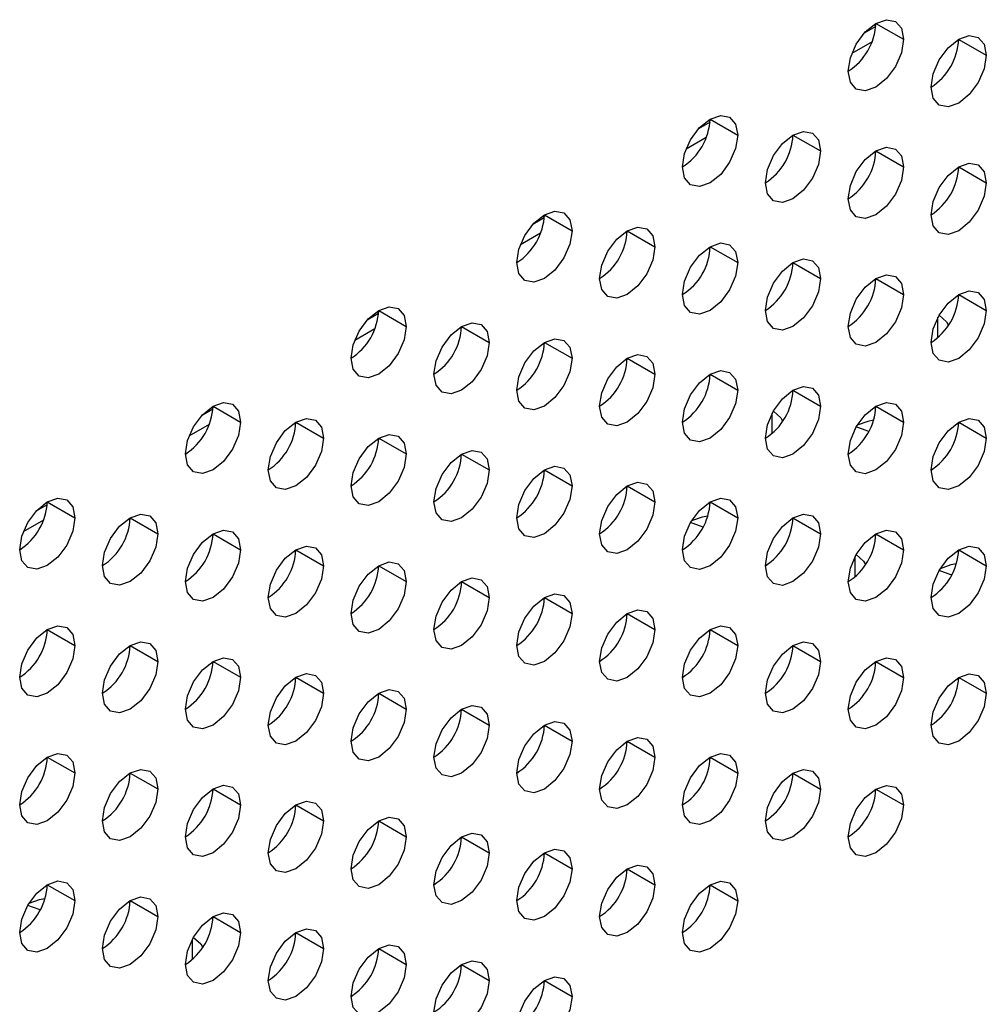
# Model space of a CAD drawing. Header units: millimetres. Extents: x 0 to 1118, y 0 to 864.
# Tile 149 of 256: x 954.06 to 957.16, y 647.81 to 650.96. Entities that reach past the tile are written whole.
import ezdxf

# ---------------------------------------------------------------- set-up
doc = ezdxf.new("R2010")
doc.units = ezdxf.units.MM

msp = doc.modelspace()

# ---------------------------------------------------------------- linework, layer by layer
at = {"color": 7, "linetype": 'Continuous', "lineweight": 25}
for p, q in [((956.8016, 650.9447), (956.89, 650.8937)), ((956.8012, 650.935), (956.7644, 650.9137)), ((957.0668, 650.8936), (957.1552, 650.8426)), ((956.2709, 650.6288), (956.2341, 650.6076)), ((956.2713, 650.6386), (956.3597, 650.5875)), ((956.5365, 650.5875), (956.6249, 650.5365)), ((956.8016, 650.5364), (956.89, 650.4854)), ((957.0668, 650.4854), (957.1552, 650.4344)), ((955.7406, 650.3227), (955.7037, 650.3014)), ((955.741, 650.3324), (955.8294, 650.2814)), ((956.0061, 650.2813), (956.0945, 650.2303)), ((956.2713, 650.2303), (956.3597, 650.1793)), ((956.5365, 650.1792), (956.6249, 650.1282)), ((956.8016, 650.1282), (956.89, 650.0771)), ((957.0668, 650.0771), (957.1552, 650.0261)), ((955.2103, 650.0165), (955.1734, 649.9953)), ((955.2106, 650.0262), (955.299, 649.9752)), ((955.4758, 649.9752), (955.5642, 649.9242)), ((955.741, 649.9241), (955.8294, 649.8731)), ((956.0061, 649.8731), (956.0945, 649.822)), ((956.2713, 649.822), (956.3597, 649.771)), ((956.5365, 649.771), (956.6249, 649.7199)), ((954.6803, 649.7201), (954.7687, 649.6691)), ((956.8016, 649.7199), (956.89, 649.6689)), ((954.6799, 649.7104), (954.6431, 649.6891)), ((954.9455, 649.669), (955.0339, 649.618)), ((957.0668, 649.6688), (957.1552, 649.6178)), ((955.2106, 649.618), (955.299, 649.567)), ((955.4758, 649.5669), (955.5642, 649.5159)), ((955.741, 649.5159), (955.8294, 649.4648)), ((956.0061, 649.4648), (956.0945, 649.4138)), ((954.1496, 649.4042), (954.1127, 649.383)), ((954.15, 649.4139), (954.2384, 649.3629)), ((956.2713, 649.4137), (956.3597, 649.3627)), ((954.4151, 649.3629), (954.5035, 649.3119)), ((956.5365, 649.3627), (956.6249, 649.3117)), ((954.6803, 649.3118), (954.7687, 649.2608)), ((956.8016, 649.3116), (956.89, 649.2606)), ((954.9455, 649.2608), (955.0339, 649.2097)), ((957.0668, 649.2606), (957.1552, 649.2095)), ((955.2106, 649.2097), (955.299, 649.1587)), ((955.4758, 649.1586), (955.5642, 649.1076)), ((955.741, 649.1076), (955.8294, 649.0566)), ((956.0061, 649.0565), (956.0945, 649.0055)), ((954.15, 649.0057), (954.2384, 648.9546)), ((956.2713, 649.0055), (956.3597, 648.9544)), ((954.4151, 648.9546), (954.5035, 648.9036)), ((956.5365, 648.9544), (956.6249, 648.9034)), ((954.6803, 648.9036), (954.7687, 648.8525)), ((956.8016, 648.9034), (956.89, 648.8523)), ((954.9455, 648.8525), (955.0339, 648.8015)), ((957.0668, 648.8523), (957.1552, 648.8013)), ((955.2106, 648.8014), (955.299, 648.7504)), ((955.4758, 648.7504), (955.5642, 648.6994)), ((955.741, 648.6993), (955.8294, 648.6483)), ((956.0061, 648.6483), (956.0945, 648.5972)), ((954.15, 648.5974), (954.2384, 648.5464)), ((956.2713, 648.5972), (956.3597, 648.5462)), ((954.4151, 648.5463), (954.5035, 648.4953)), ((956.5365, 648.5461), (956.6249, 648.4951)), ((954.6803, 648.4953), (954.7687, 648.4443)), ((956.8016, 648.4951), (956.89, 648.4441)), ((954.9455, 648.4442), (955.0339, 648.3932)), ((955.2106, 648.3932), (955.299, 648.3421)), ((955.4758, 648.3421), (955.5642, 648.2911)), ((955.741, 648.291), (955.8294, 648.24)), ((956.0061, 648.24), (956.0945, 648.189)), ((954.15, 648.1891), (954.2384, 648.1381)), ((956.2713, 648.1889), (956.3597, 648.1379)), ((954.4151, 648.1381), (954.5035, 648.087)), ((954.6803, 648.087), (954.7687, 648.036)), ((954.9455, 648.036), (955.0339, 647.9849)), ((955.2106, 647.9849), (955.299, 647.9339)), ((955.4758, 647.9338), (955.5642, 647.8828)), ((955.741, 647.8828), (955.8294, 647.8318))]:
    msp.add_line(p, q, dxfattribs=at)
at = {"color": 8, "linetype": 'Continuous', "lineweight": 25}
for p, q in [((956.7894, 650.8859), (956.7247, 650.8486)), ((956.2591, 650.5798), (956.1944, 650.5424)), ((955.7288, 650.2736), (955.6641, 650.2362)), ((957.0005, 649.94), (957.0005, 650.0043)), ((955.1984, 649.9674), (955.1337, 649.9301)), ((956.4702, 649.6339), (956.4702, 649.6981)), ((954.6681, 649.6613), (954.6034, 649.6239)), ((954.1378, 649.3551), (954.0731, 649.3178)), ((956.7353, 649.1745), (956.7353, 649.2388)), ((954.614, 648.0142), (954.614, 647.9499))]:
    msp.add_line(p, q, dxfattribs=at)
at = {"color": 7, "linetype": 'Continuous', "lineweight": 25, "flags": 128}
for points in [[(956.7132, 650.7916), (956.72, 650.8346), (956.7391, 650.8787), (956.7678, 650.9174), (956.8016, 650.9447), (956.8355, 650.9565), (956.8641, 650.9509), (956.8833, 650.9289), (956.89, 650.8937)], [(956.89, 650.8937), (956.8833, 650.8507), (956.8641, 650.8066), (956.8355, 650.7679), (956.8016, 650.7406), (956.7678, 650.7288), (956.7391, 650.7344), (956.72, 650.7565), (956.7132, 650.7916)], [(956.9784, 650.7406), (956.9851, 650.7835), (957.0043, 650.8277), (957.033, 650.8664), (957.0668, 650.8937), (957.1006, 650.9054), (957.1293, 650.8999), (957.1485, 650.8778), (957.1552, 650.8426)], [(957.1552, 650.8426), (957.1485, 650.7997), (957.1293, 650.7555), (957.1006, 650.7168), (957.0668, 650.6895), (957.033, 650.6778), (957.0043, 650.6833), (956.9851, 650.7054), (956.9784, 650.7406)], [(956.1829, 650.4855), (956.1896, 650.5284), (956.2088, 650.5726), (956.2375, 650.6113), (956.2713, 650.6386), (956.3051, 650.6503), (956.3338, 650.6448), (956.353, 650.6227), (956.3597, 650.5875)], [(956.4481, 650.4344), (956.4548, 650.4774), (956.474, 650.5215), (956.5026, 650.5602), (956.5365, 650.5875), (956.5703, 650.5993), (956.599, 650.5937), (956.6181, 650.5716), (956.6249, 650.5365)], [(956.3597, 650.5875), (956.353, 650.5446), (956.3338, 650.5004), (956.3051, 650.4617), (956.2713, 650.4344), (956.2375, 650.4227), (956.2088, 650.4283), (956.1896, 650.4503), (956.1829, 650.4855)], [(956.6249, 650.5365), (956.6181, 650.4935), (956.599, 650.4494), (956.5703, 650.4107), (956.5365, 650.3834), (956.5026, 650.3716), (956.474, 650.3772), (956.4548, 650.3992), (956.4481, 650.4344)], [(956.7132, 650.3834), (956.72, 650.4263), (956.7391, 650.4705), (956.7678, 650.5092), (956.8016, 650.5365), (956.8355, 650.5482), (956.8641, 650.5426), (956.8833, 650.5206), (956.89, 650.4854)], [(956.89, 650.4854), (956.8833, 650.4425), (956.8641, 650.3983), (956.8355, 650.3596), (956.8016, 650.3323), (956.7678, 650.3206), (956.7391, 650.3261), (956.72, 650.3482), (956.7132, 650.3834)], [(956.9784, 650.3323), (956.9851, 650.3752), (957.0043, 650.4194), (957.033, 650.4581), (957.0668, 650.4854), (957.1006, 650.4972), (957.1293, 650.4916), (957.1485, 650.4695), (957.1552, 650.4344)], [(957.1552, 650.4344), (957.1485, 650.3914), (957.1293, 650.3472), (957.1006, 650.3086), (957.0668, 650.2813), (957.033, 650.2695), (957.0043, 650.2751), (956.9851, 650.2971), (956.9784, 650.3323)], [(955.6526, 650.1793), (955.6593, 650.2223), (955.6785, 650.2664), (955.7071, 650.3051), (955.741, 650.3324), (955.7748, 650.3442), (955.8035, 650.3386), (955.8226, 650.3166), (955.8294, 650.2814)], [(955.8294, 650.2814), (955.8226, 650.2384), (955.8035, 650.1943), (955.7748, 650.1556), (955.741, 650.1283), (955.7071, 650.1165), (955.6785, 650.1221), (955.6593, 650.1441), (955.6526, 650.1793)], [(955.9177, 650.1283), (955.9245, 650.1712), (955.9436, 650.2154), (955.9723, 650.2541), (956.0061, 650.2814), (956.04, 650.2931), (956.0686, 650.2875), (956.0878, 650.2655), (956.0945, 650.2303)], [(956.0945, 650.2303), (956.0878, 650.1874), (956.0686, 650.1432), (956.04, 650.1045), (956.0061, 650.0772), (955.9723, 650.0655), (955.9436, 650.071), (955.9245, 650.0931), (955.9177, 650.1283)], [(956.1829, 650.0772), (956.1896, 650.1202), (956.2088, 650.1643), (956.2375, 650.203), (956.2713, 650.2303), (956.3051, 650.2421), (956.3338, 650.2365), (956.353, 650.2144), (956.3597, 650.1793)], [(956.4481, 650.0261), (956.4548, 650.0691), (956.474, 650.1133), (956.5026, 650.1519), (956.5365, 650.1792), (956.5703, 650.191), (956.599, 650.1854), (956.6181, 650.1634), (956.6249, 650.1282)], [(956.3597, 650.1793), (956.353, 650.1363), (956.3338, 650.0921), (956.3051, 650.0535), (956.2713, 650.0262), (956.2375, 650.0144), (956.2088, 650.02), (956.1896, 650.042), (956.1829, 650.0772)], [(956.6249, 650.1282), (956.6181, 650.0853), (956.599, 650.0411), (956.5703, 650.0024), (956.5365, 649.9751), (956.5026, 649.9633), (956.474, 649.9689), (956.4548, 649.991), (956.4481, 650.0261)], [(956.7132, 649.9751), (956.72, 650.018), (956.7391, 650.0622), (956.7678, 650.1009), (956.8016, 650.1282), (956.8355, 650.1399), (956.8641, 650.1344), (956.8833, 650.1123), (956.89, 650.0771)], [(956.89, 650.0771), (956.8833, 650.0342), (956.8641, 649.99), (956.8355, 649.9513), (956.8016, 649.924), (956.7678, 649.9123), (956.7391, 649.9179), (956.72, 649.9399), (956.7132, 649.9751)], [(956.9784, 649.924), (956.9851, 649.967), (957.0043, 650.0111), (957.033, 650.0498), (957.0668, 650.0771), (957.1006, 650.0889), (957.1293, 650.0833), (957.1485, 650.0613), (957.1552, 650.0261)], [(955.1223, 649.8732), (955.129, 649.9161), (955.1481, 649.9603), (955.1768, 649.999), (955.2106, 650.0263), (955.2445, 650.038), (955.2731, 650.0325), (955.2923, 650.0104), (955.299, 649.9752)], [(957.1552, 650.0261), (957.1485, 649.9831), (957.1293, 649.939), (957.1006, 649.9003), (957.0668, 649.873), (957.033, 649.8612), (957.0043, 649.8668), (956.9851, 649.8889), (956.9784, 649.924)], [(957.004, 650.0107), (957.0276, 649.9894), (957.0337, 649.9784)], [(955.299, 649.9752), (955.2923, 649.9323), (955.2731, 649.8881), (955.2445, 649.8494), (955.2106, 649.8221), (955.1768, 649.8104), (955.1481, 649.8159), (955.129, 649.838), (955.1223, 649.8732)], [(955.3874, 649.8221), (955.3941, 649.8651), (955.4133, 649.9092), (955.442, 649.9479), (955.4758, 649.9752), (955.5096, 649.987), (955.5383, 649.9814), (955.5575, 649.9593), (955.5642, 649.9242)], [(955.6526, 649.7711), (955.6593, 649.814), (955.6785, 649.8582), (955.7071, 649.8969), (955.741, 649.9241), (955.7748, 649.9359), (955.8035, 649.9303), (955.8226, 649.9083), (955.8294, 649.8731)], [(955.5642, 649.9242), (955.5575, 649.8812), (955.5383, 649.837), (955.5096, 649.7984), (955.4758, 649.7711), (955.442, 649.7593), (955.4133, 649.7649), (955.3941, 649.7869), (955.3874, 649.8221)], [(955.8294, 649.8731), (955.8226, 649.8302), (955.8035, 649.786), (955.7748, 649.7473), (955.741, 649.72), (955.7071, 649.7083), (955.6785, 649.7138), (955.6593, 649.7359), (955.6526, 649.7711)], [(955.9177, 649.72), (955.9245, 649.7629), (955.9436, 649.8071), (955.9723, 649.8458), (956.0061, 649.8731), (956.04, 649.8848), (956.0686, 649.8793), (956.0878, 649.8572), (956.0945, 649.822)], [(956.0945, 649.822), (956.0878, 649.7791), (956.0686, 649.7349), (956.04, 649.6962), (956.0061, 649.669), (955.9723, 649.6572), (955.9436, 649.6628), (955.9245, 649.6848), (955.9177, 649.72)], [(956.1829, 649.6689), (956.1896, 649.7119), (956.2088, 649.7561), (956.2375, 649.7947), (956.2713, 649.822), (956.3051, 649.8338), (956.3338, 649.8282), (956.353, 649.8062), (956.3597, 649.771)], [(956.4481, 649.6179), (956.4548, 649.6608), (956.474, 649.705), (956.5026, 649.7437), (956.5365, 649.771), (956.5703, 649.7827), (956.599, 649.7772), (956.6181, 649.7551), (956.6249, 649.7199)], [(956.3597, 649.771), (956.353, 649.728), (956.3338, 649.6839), (956.3051, 649.6452), (956.2713, 649.6179), (956.2375, 649.6061), (956.2088, 649.6117), (956.1896, 649.6338), (956.1829, 649.6689)], [(954.5919, 649.567), (954.5986, 649.61), (954.6178, 649.6541), (954.6465, 649.6928), (954.6803, 649.7201), (954.7141, 649.7319), (954.7428, 649.7263), (954.762, 649.7042), (954.7687, 649.6691)], [(956.6249, 649.7199), (956.6181, 649.677), (956.599, 649.6328), (956.5703, 649.5941), (956.5365, 649.5668), (956.5026, 649.5551), (956.474, 649.5607), (956.4548, 649.5827), (956.4481, 649.6179)], [(956.7132, 649.5668), (956.72, 649.6098), (956.7391, 649.6539), (956.7678, 649.6926), (956.8016, 649.7199), (956.8355, 649.7317), (956.8641, 649.7261), (956.8833, 649.704), (956.89, 649.6689)], [(956.4737, 649.7045), (956.4973, 649.6832), (956.5034, 649.6723)], [(954.7687, 649.6691), (954.762, 649.6261), (954.7428, 649.582), (954.7141, 649.5433), (954.6803, 649.516), (954.6465, 649.5042), (954.6178, 649.5098), (954.5986, 649.5318), (954.5919, 649.567)], [(954.8571, 649.516), (954.8638, 649.5589), (954.883, 649.6031), (954.9117, 649.6418), (954.9455, 649.6691), (954.9793, 649.6808), (955.008, 649.6752), (955.0271, 649.6532), (955.0339, 649.618)], [(956.89, 649.6689), (956.8833, 649.6259), (956.8641, 649.5818), (956.8355, 649.5431), (956.8016, 649.5158), (956.7678, 649.504), (956.7391, 649.5096), (956.72, 649.5316), (956.7132, 649.5668)], [(956.7793, 649.6392), (956.7759, 649.6399), (956.7389, 649.6536)], [(956.7942, 649.6747), (956.7759, 649.6712), (956.7423, 649.6593)], [(956.9784, 649.5158), (956.9851, 649.5587), (957.0043, 649.6029), (957.033, 649.6416), (957.0668, 649.6689), (957.1006, 649.6806), (957.1293, 649.675), (957.1485, 649.653), (957.1552, 649.6178)], [(955.1223, 649.4649), (955.129, 649.5078), (955.1481, 649.552), (955.1768, 649.5907), (955.2106, 649.618), (955.2445, 649.6298), (955.2731, 649.6242), (955.2923, 649.6021), (955.299, 649.567)], [(955.0339, 649.618), (955.0271, 649.5751), (955.008, 649.5309), (954.9793, 649.4922), (954.9455, 649.4649), (954.9117, 649.4532), (954.883, 649.4587), (954.8638, 649.4808), (954.8571, 649.516)], [(957.1552, 649.6178), (957.1485, 649.5749), (957.1293, 649.5307), (957.1006, 649.492), (957.0668, 649.4647), (957.033, 649.453), (957.0043, 649.4585), (956.9851, 649.4806), (956.9784, 649.5158)], [(955.299, 649.567), (955.2923, 649.524), (955.2731, 649.4798), (955.2445, 649.4412), (955.2106, 649.4139), (955.1768, 649.4021), (955.1481, 649.4077), (955.129, 649.4297), (955.1223, 649.4649)], [(955.3874, 649.4138), (955.3941, 649.4568), (955.4133, 649.501), (955.442, 649.5396), (955.4758, 649.5669), (955.5096, 649.5787), (955.5383, 649.5731), (955.5575, 649.5511), (955.5642, 649.5159)], [(955.6526, 649.3628), (955.6593, 649.4057), (955.6785, 649.4499), (955.7071, 649.4886), (955.741, 649.5159), (955.7748, 649.5276), (955.8035, 649.5221), (955.8226, 649.5), (955.8294, 649.4648)], [(955.5642, 649.5159), (955.5575, 649.473), (955.5383, 649.4288), (955.5096, 649.3901), (955.4758, 649.3628), (955.442, 649.351), (955.4133, 649.3566), (955.3941, 649.3787), (955.3874, 649.4138)], [(955.8294, 649.4648), (955.8226, 649.4219), (955.8035, 649.3777), (955.7748, 649.339), (955.741, 649.3117), (955.7071, 649.3), (955.6785, 649.3056), (955.6593, 649.3276), (955.6526, 649.3628)], [(955.9177, 649.3117), (955.9245, 649.3547), (955.9436, 649.3988), (955.9723, 649.4375), (956.0061, 649.4648), (956.04, 649.4766), (956.0686, 649.471), (956.0878, 649.449), (956.0945, 649.4138)], [(954.0616, 649.2609), (954.0683, 649.3038), (954.0875, 649.348), (954.1162, 649.3867), (954.15, 649.414), (954.1838, 649.4257), (954.2125, 649.4201), (954.2316, 649.3981), (954.2384, 649.3629)], [(956.0945, 649.4138), (956.0878, 649.3708), (956.0686, 649.3267), (956.04, 649.288), (956.0061, 649.2607), (955.9723, 649.2489), (955.9436, 649.2545), (955.9245, 649.2766), (955.9177, 649.3117)], [(956.1829, 649.2607), (956.1896, 649.3036), (956.2088, 649.3478), (956.2375, 649.3865), (956.2713, 649.4138), (956.3051, 649.4255), (956.3338, 649.4199), (956.353, 649.3979), (956.3597, 649.3627)], [(954.3268, 649.2098), (954.3335, 649.2528), (954.3526, 649.2969), (954.3813, 649.3356), (954.4151, 649.3629), (954.449, 649.3747), (954.4776, 649.3691), (954.4968, 649.347), (954.5035, 649.3119)], [(956.2639, 649.3685), (956.2456, 649.3651), (956.212, 649.3532)], [(956.4481, 649.2096), (956.4548, 649.2526), (956.474, 649.2967), (956.5026, 649.3354), (956.5365, 649.3627), (956.5703, 649.3745), (956.599, 649.3689), (956.6181, 649.3468), (956.6249, 649.3117)], [(954.2384, 649.3629), (954.2316, 649.32), (954.2125, 649.2758), (954.1838, 649.2371), (954.15, 649.2098), (954.1162, 649.1981), (954.0875, 649.2036), (954.0683, 649.2257), (954.0616, 649.2609)], [(956.3597, 649.3627), (956.353, 649.3198), (956.3338, 649.2756), (956.3051, 649.2369), (956.2713, 649.2096), (956.2375, 649.1979), (956.2088, 649.2034), (956.1896, 649.2255), (956.1829, 649.2607)], [(956.249, 649.333), (956.2456, 649.3338), (956.2086, 649.3474)], [(954.5035, 649.3119), (954.4968, 649.2689), (954.4776, 649.2247), (954.449, 649.1861), (954.4151, 649.1588), (954.3813, 649.147), (954.3526, 649.1526), (954.3335, 649.1746), (954.3268, 649.2098)], [(954.5919, 649.1587), (954.5986, 649.2017), (954.6178, 649.2459), (954.6465, 649.2845), (954.6803, 649.3118), (954.7141, 649.3236), (954.7428, 649.318), (954.762, 649.296), (954.7687, 649.2608)], [(956.6249, 649.3117), (956.6181, 649.2687), (956.599, 649.2245), (956.5703, 649.1859), (956.5365, 649.1586), (956.5026, 649.1468), (956.474, 649.1524), (956.4548, 649.1744), (956.4481, 649.2096)], [(956.7132, 649.1585), (956.72, 649.2015), (956.7391, 649.2457), (956.7678, 649.2843), (956.8016, 649.3116), (956.8355, 649.3234), (956.8641, 649.3178), (956.8833, 649.2958), (956.89, 649.2606)], [(954.8571, 649.1077), (954.8638, 649.1506), (954.883, 649.1948), (954.9117, 649.2335), (954.9455, 649.2608), (954.9793, 649.2725), (955.008, 649.267), (955.0271, 649.2449), (955.0339, 649.2097)], [(956.9784, 649.1075), (956.9851, 649.1504), (957.0043, 649.1946), (957.033, 649.2333), (957.0668, 649.2606), (957.1006, 649.2723), (957.1293, 649.2668), (957.1485, 649.2447), (957.1552, 649.2095)], [(954.7687, 649.2608), (954.762, 649.2179), (954.7428, 649.1737), (954.7141, 649.135), (954.6803, 649.1077), (954.6465, 649.0959), (954.6178, 649.1015), (954.5986, 649.1236), (954.5919, 649.1587)], [(956.89, 649.2606), (956.8833, 649.2177), (956.8641, 649.1735), (956.8355, 649.1348), (956.8016, 649.1075), (956.7678, 649.0958), (956.7391, 649.1013), (956.72, 649.1234), (956.7132, 649.1585)], [(956.7389, 649.2452), (956.7624, 649.224), (956.7686, 649.213)], [(955.0339, 649.2097), (955.0271, 649.1668), (955.008, 649.1226), (954.9793, 649.0839), (954.9455, 649.0566), (954.9117, 649.0449), (954.883, 649.0505), (954.8638, 649.0725), (954.8571, 649.1077)], [(955.1223, 649.0566), (955.129, 649.0996), (955.1481, 649.1437), (955.1768, 649.1824), (955.2106, 649.2097), (955.2445, 649.2215), (955.2731, 649.2159), (955.2923, 649.1939), (955.299, 649.1587)], [(957.1552, 649.2095), (957.1485, 649.1666), (957.1293, 649.1224), (957.1006, 649.0837), (957.0668, 649.0564), (957.033, 649.0447), (957.0043, 649.0503), (956.9851, 649.0723), (956.9784, 649.1075)], [(957.0594, 649.2154), (957.0411, 649.212), (957.0076, 649.2001)], [(957.0445, 649.1799), (957.0411, 649.1807), (957.0041, 649.1943)], [(955.299, 649.1587), (955.2923, 649.1157), (955.2731, 649.0716), (955.2445, 649.0329), (955.2106, 649.0056), (955.1768, 648.9938), (955.1481, 648.9994), (955.129, 649.0215), (955.1223, 649.0566)], [(955.3874, 649.0056), (955.3941, 649.0485), (955.4133, 649.0927), (955.442, 649.1314), (955.4758, 649.1587), (955.5096, 649.1704), (955.5383, 649.1649), (955.5575, 649.1428), (955.5642, 649.1076)], [(955.6526, 648.9545), (955.6593, 648.9975), (955.6785, 649.0416), (955.7071, 649.0803), (955.741, 649.1076), (955.7748, 649.1194), (955.8035, 649.1138), (955.8226, 649.0917), (955.8294, 649.0566)], [(955.5642, 649.1076), (955.5575, 649.0647), (955.5383, 649.0205), (955.5096, 648.9818), (955.4758, 648.9545), (955.442, 648.9428), (955.4133, 648.9483), (955.3941, 648.9704), (955.3874, 649.0056)], [(955.8294, 649.0566), (955.8226, 649.0136), (955.8035, 648.9694), (955.7748, 648.9308), (955.741, 648.9035), (955.7071, 648.8917), (955.6785, 648.8973), (955.6593, 648.9193), (955.6526, 648.9545)], [(955.9177, 648.9035), (955.9245, 648.9464), (955.9436, 648.9906), (955.9723, 649.0293), (956.0061, 649.0565), (956.04, 649.0683), (956.0686, 649.0627), (956.0878, 649.0407), (956.0945, 649.0055)], [(954.0616, 648.8526), (954.0683, 648.8955), (954.0875, 648.9397), (954.1162, 648.9784), (954.15, 649.0057), (954.1838, 649.0174), (954.2125, 649.0119), (954.2316, 648.9898), (954.2384, 648.9546)], [(956.0945, 649.0055), (956.0878, 648.9626), (956.0686, 648.9184), (956.04, 648.8797), (956.0061, 648.8524), (955.9723, 648.8407), (955.9436, 648.8462), (955.9245, 648.8683), (955.9177, 648.9035)], [(956.1829, 648.8524), (956.1896, 648.8953), (956.2088, 648.9395), (956.2375, 648.9782), (956.2713, 649.0055), (956.3051, 649.0172), (956.3338, 649.0117), (956.353, 648.9896), (956.3597, 648.9544)], [(954.3268, 648.8015), (954.3335, 648.8445), (954.3526, 648.8887), (954.3813, 648.9273), (954.4151, 648.9546), (954.449, 648.9664), (954.4776, 648.9608), (954.4968, 648.9388), (954.5035, 648.9036)], [(956.4481, 648.8013), (956.4548, 648.8443), (956.474, 648.8885), (956.5026, 648.9271), (956.5365, 648.9544), (956.5703, 648.9662), (956.599, 648.9606), (956.6181, 648.9386), (956.6249, 648.9034)], [(954.2384, 648.9546), (954.2316, 648.9117), (954.2125, 648.8675), (954.1838, 648.8288), (954.15, 648.8016), (954.1162, 648.7898), (954.0875, 648.7954), (954.0683, 648.8174), (954.0616, 648.8526)], [(956.3597, 648.9544), (956.353, 648.9115), (956.3338, 648.8673), (956.3051, 648.8287), (956.2713, 648.8014), (956.2375, 648.7896), (956.2088, 648.7952), (956.1896, 648.8172), (956.1829, 648.8524)], [(954.5035, 648.9036), (954.4968, 648.8606), (954.4776, 648.8165), (954.449, 648.7778), (954.4151, 648.7505), (954.3813, 648.7387), (954.3526, 648.7443), (954.3335, 648.7664), (954.3268, 648.8015)], [(954.5919, 648.7505), (954.5986, 648.7934), (954.6178, 648.8376), (954.6465, 648.8763), (954.6803, 648.9036), (954.7141, 648.9153), (954.7428, 648.9098), (954.762, 648.8877), (954.7687, 648.8525)], [(956.6249, 648.9034), (956.6181, 648.8604), (956.599, 648.8163), (956.5703, 648.7776), (956.5365, 648.7503), (956.5026, 648.7385), (956.474, 648.7441), (956.4548, 648.7662), (956.4481, 648.8013)], [(956.7132, 648.7503), (956.72, 648.7932), (956.7391, 648.8374), (956.7678, 648.8761), (956.8016, 648.9034), (956.8355, 648.9151), (956.8641, 648.9096), (956.8833, 648.8875), (956.89, 648.8523)], [(954.8571, 648.6994), (954.8638, 648.7424), (954.883, 648.7865), (954.9117, 648.8252), (954.9455, 648.8525), (954.9793, 648.8643), (955.008, 648.8587), (955.0271, 648.8366), (955.0339, 648.8015)], [(956.9784, 648.6992), (956.9851, 648.7422), (957.0043, 648.7863), (957.033, 648.825), (957.0668, 648.8523), (957.1006, 648.8641), (957.1293, 648.8585), (957.1485, 648.8364), (957.1552, 648.8013)], [(954.7687, 648.8525), (954.762, 648.8096), (954.7428, 648.7654), (954.7141, 648.7267), (954.6803, 648.6994), (954.6465, 648.6877), (954.6178, 648.6933), (954.5986, 648.7153), (954.5919, 648.7505)], [(956.89, 648.8523), (956.8833, 648.8094), (956.8641, 648.7652), (956.8355, 648.7265), (956.8016, 648.6992), (956.7678, 648.6875), (956.7391, 648.6931), (956.72, 648.7151), (956.7132, 648.7503)], [(955.0339, 648.8015), (955.0271, 648.7585), (955.008, 648.7144), (954.9793, 648.6757), (954.9455, 648.6484), (954.9117, 648.6366), (954.883, 648.6422), (954.8638, 648.6642), (954.8571, 648.6994)], [(955.1223, 648.6484), (955.129, 648.6913), (955.1481, 648.7355), (955.1768, 648.7742), (955.2106, 648.8015), (955.2445, 648.8132), (955.2731, 648.8076), (955.2923, 648.7856), (955.299, 648.7504)], [(957.1552, 648.8013), (957.1485, 648.7583), (957.1293, 648.7142), (957.1006, 648.6755), (957.0668, 648.6482), (957.033, 648.6364), (957.0043, 648.642), (956.9851, 648.664), (956.9784, 648.6992)], [(955.299, 648.7504), (955.2923, 648.7075), (955.2731, 648.6633), (955.2445, 648.6246), (955.2106, 648.5973), (955.1768, 648.5856), (955.1481, 648.5911), (955.129, 648.6132), (955.1223, 648.6484)], [(955.3874, 648.5973), (955.3941, 648.6402), (955.4133, 648.6844), (955.442, 648.7231), (955.4758, 648.7504), (955.5096, 648.7622), (955.5383, 648.7566), (955.5575, 648.7345), (955.5642, 648.6994)], [(955.6526, 648.5462), (955.6593, 648.5892), (955.6785, 648.6334), (955.7071, 648.672), (955.741, 648.6993), (955.7748, 648.7111), (955.8035, 648.7055), (955.8226, 648.6835), (955.8294, 648.6483)], [(955.5642, 648.6994), (955.5575, 648.6564), (955.5383, 648.6122), (955.5096, 648.5736), (955.4758, 648.5463), (955.442, 648.5345), (955.4133, 648.5401), (955.3941, 648.5621), (955.3874, 648.5973)], [(955.8294, 648.6483), (955.8226, 648.6054), (955.8035, 648.5612), (955.7748, 648.5225), (955.741, 648.4952), (955.7071, 648.4834), (955.6785, 648.489), (955.6593, 648.5111), (955.6526, 648.5462)], [(955.9177, 648.4952), (955.9245, 648.5381), (955.9436, 648.5823), (955.9723, 648.621), (956.0061, 648.6483), (956.04, 648.66), (956.0686, 648.6545), (956.0878, 648.6324), (956.0945, 648.5972)], [(954.0616, 648.4443), (954.0683, 648.4873), (954.0875, 648.5314), (954.1162, 648.5701), (954.15, 648.5974), (954.1838, 648.6092), (954.2125, 648.6036), (954.2316, 648.5816), (954.2384, 648.5464)], [(956.0945, 648.5972), (956.0878, 648.5543), (956.0686, 648.5101), (956.04, 648.4714), (956.0061, 648.4441), (955.9723, 648.4324), (955.9436, 648.438), (955.9245, 648.46), (955.9177, 648.4952)], [(956.1829, 648.4441), (956.1896, 648.4871), (956.2088, 648.5312), (956.2375, 648.5699), (956.2713, 648.5972), (956.3051, 648.609), (956.3338, 648.6034), (956.353, 648.5814), (956.3597, 648.5462)], [(954.3268, 648.3933), (954.3335, 648.4362), (954.3526, 648.4804), (954.3813, 648.5191), (954.4151, 648.5464), (954.449, 648.5581), (954.4776, 648.5525), (954.4968, 648.5305), (954.5035, 648.4953)], [(956.4481, 648.3931), (956.4548, 648.436), (956.474, 648.4802), (956.5026, 648.5189), (956.5365, 648.5462), (956.5703, 648.5579), (956.599, 648.5523), (956.6181, 648.5303), (956.6249, 648.4951)], [(954.2384, 648.5464), (954.2316, 648.5034), (954.2125, 648.4593), (954.1838, 648.4206), (954.15, 648.3933), (954.1162, 648.3815), (954.0875, 648.3871), (954.0683, 648.4091), (954.0616, 648.4443)], [(956.3597, 648.5462), (956.353, 648.5032), (956.3338, 648.4591), (956.3051, 648.4204), (956.2713, 648.3931), (956.2375, 648.3813), (956.2088, 648.3869), (956.1896, 648.409), (956.1829, 648.4441)], [(954.5035, 648.4953), (954.4968, 648.4524), (954.4776, 648.4082), (954.449, 648.3695), (954.4151, 648.3422), (954.3813, 648.3305), (954.3526, 648.336), (954.3335, 648.3581), (954.3268, 648.3933)], [(954.5919, 648.3422), (954.5986, 648.3852), (954.6178, 648.4293), (954.6465, 648.468), (954.6803, 648.4953), (954.7141, 648.5071), (954.7428, 648.5015), (954.762, 648.4794), (954.7687, 648.4443)], [(956.6249, 648.4951), (956.6181, 648.4522), (956.599, 648.408), (956.5703, 648.3693), (956.5365, 648.342), (956.5026, 648.3303), (956.474, 648.3358), (956.4548, 648.3579), (956.4481, 648.3931)], [(956.7132, 648.342), (956.72, 648.385), (956.7391, 648.4291), (956.7678, 648.4678), (956.8016, 648.4951), (956.8355, 648.5069), (956.8641, 648.5013), (956.8833, 648.4792), (956.89, 648.4441)], [(954.8571, 648.2911), (954.8638, 648.3341), (954.883, 648.3783), (954.9117, 648.4169), (954.9455, 648.4442), (954.9793, 648.456), (955.008, 648.4504), (955.0271, 648.4284), (955.0339, 648.3932)], [(954.7687, 648.4443), (954.762, 648.4013), (954.7428, 648.3571), (954.7141, 648.3185), (954.6803, 648.2912), (954.6465, 648.2794), (954.6178, 648.285), (954.5986, 648.307), (954.5919, 648.3422)], [(956.89, 648.4441), (956.8833, 648.4011), (956.8641, 648.3569), (956.8355, 648.3183), (956.8016, 648.291), (956.7678, 648.2792), (956.7391, 648.2848), (956.72, 648.3068), (956.7132, 648.342)], [(955.0339, 648.3932), (955.0271, 648.3503), (955.008, 648.3061), (954.9793, 648.2674), (954.9455, 648.2401), (954.9117, 648.2283), (954.883, 648.2339), (954.8638, 648.256), (954.8571, 648.2911)], [(955.1223, 648.2401), (955.129, 648.283), (955.1481, 648.3272), (955.1768, 648.3659), (955.2106, 648.3932), (955.2445, 648.4049), (955.2731, 648.3994), (955.2923, 648.3773), (955.299, 648.3421)], [(955.299, 648.3421), (955.2923, 648.2992), (955.2731, 648.255), (955.2445, 648.2163), (955.2106, 648.189), (955.1768, 648.1773), (955.1481, 648.1829), (955.129, 648.2049), (955.1223, 648.2401)], [(955.3874, 648.189), (955.3941, 648.232), (955.4133, 648.2761), (955.442, 648.3148), (955.4758, 648.3421), (955.5096, 648.3539), (955.5383, 648.3483), (955.5575, 648.3263), (955.5642, 648.2911)], [(955.6526, 648.138), (955.6593, 648.1809), (955.6785, 648.2251), (955.7071, 648.2638), (955.741, 648.2911), (955.7748, 648.3028), (955.8035, 648.2973), (955.8226, 648.2752), (955.8294, 648.24)], [(955.5642, 648.2911), (955.5575, 648.2481), (955.5383, 648.204), (955.5096, 648.1653), (955.4758, 648.138), (955.442, 648.1262), (955.4133, 648.1318), (955.3941, 648.1539), (955.3874, 648.189)], [(955.8294, 648.24), (955.8226, 648.1971), (955.8035, 648.1529), (955.7748, 648.1142), (955.741, 648.0869), (955.7071, 648.0752), (955.6785, 648.0807), (955.6593, 648.1028), (955.6526, 648.138)], [(955.9177, 648.0869), (955.9245, 648.1299), (955.9436, 648.174), (955.9723, 648.2127), (956.0061, 648.24), (956.04, 648.2518), (956.0686, 648.2462), (956.0878, 648.2241), (956.0945, 648.189)], [(954.0616, 648.0361), (954.0683, 648.079), (954.0875, 648.1232), (954.1162, 648.1619), (954.15, 648.1891), (954.1838, 648.2009), (954.2125, 648.1953), (954.2316, 648.1733), (954.2384, 648.1381)], [(956.0945, 648.189), (956.0878, 648.146), (956.0686, 648.1018), (956.04, 648.0632), (956.0061, 648.0359), (955.9723, 648.0241), (955.9436, 648.0297), (955.9245, 648.0517), (955.9177, 648.0869)], [(956.1829, 648.0359), (956.1896, 648.0788), (956.2088, 648.123), (956.2375, 648.1617), (956.2713, 648.1889), (956.3051, 648.2007), (956.3338, 648.1951), (956.353, 648.1731), (956.3597, 648.1379)], [(954.2384, 648.1381), (954.2316, 648.0952), (954.2125, 648.051), (954.1838, 648.0123), (954.15, 647.985), (954.1162, 647.9733), (954.0875, 647.9788), (954.0683, 648.0009), (954.0616, 648.0361)], [(954.1426, 648.1439), (954.1242, 648.1404), (954.0907, 648.1285)], [(954.3268, 647.985), (954.3335, 648.0279), (954.3526, 648.0721), (954.3813, 648.1108), (954.4151, 648.1381), (954.449, 648.1498), (954.4776, 648.1443), (954.4968, 648.1222), (954.5035, 648.087)], [(954.1276, 648.1084), (954.1242, 648.1092), (954.0873, 648.1228)], [(956.3597, 648.1379), (956.353, 648.095), (956.3338, 648.0508), (956.3051, 648.0121), (956.2713, 647.9848), (956.2375, 647.9731), (956.2088, 647.9786), (956.1896, 648.0007), (956.1829, 648.0359)], [(954.5035, 648.087), (954.4968, 648.0441), (954.4776, 647.9999), (954.449, 647.9613), (954.4151, 647.934), (954.3813, 647.9222), (954.3526, 647.9278), (954.3335, 647.9498), (954.3268, 647.985)], [(954.5919, 647.9339), (954.5986, 647.9769), (954.6178, 648.0211), (954.6465, 648.0597), (954.6803, 648.087), (954.7141, 648.0988), (954.7428, 648.0932), (954.762, 648.0712), (954.7687, 648.036)], [(954.8571, 647.8829), (954.8638, 647.9258), (954.883, 647.97), (954.9117, 648.0087), (954.9455, 648.036), (954.9793, 648.0477), (955.008, 648.0422), (955.0271, 648.0201), (955.0339, 647.9849)], [(954.7687, 648.036), (954.762, 647.993), (954.7428, 647.9489), (954.7141, 647.9102), (954.6803, 647.8829), (954.6465, 647.8711), (954.6178, 647.8767), (954.5986, 647.8988), (954.5919, 647.9339)], [(954.6176, 648.0206), (954.6411, 647.9994), (954.6473, 647.9884)], [(955.0339, 647.9849), (955.0271, 647.942), (955.008, 647.8978), (954.9793, 647.8591), (954.9455, 647.8318), (954.9117, 647.8201), (954.883, 647.8257), (954.8638, 647.8477), (954.8571, 647.8829)], [(955.1223, 647.8318), (955.129, 647.8748), (955.1481, 647.9189), (955.1768, 647.9576), (955.2106, 647.9849), (955.2445, 647.9967), (955.2731, 647.9911), (955.2923, 647.969), (955.299, 647.9339)], [(955.299, 647.9339), (955.2923, 647.8909), (955.2731, 647.8468), (955.2445, 647.8081), (955.2106, 647.7808), (955.1768, 647.769), (955.1481, 647.7746), (955.129, 647.7966), (955.1223, 647.8318)], [(955.3874, 647.7808), (955.3941, 647.8237), (955.4133, 647.8679), (955.442, 647.9066), (955.4758, 647.9339), (955.5096, 647.9456), (955.5383, 647.94), (955.5575, 647.918), (955.5642, 647.8828)], [(955.6526, 647.7297), (955.6593, 647.7726), (955.6785, 647.8168), (955.7071, 647.8555), (955.741, 647.8828), (955.7748, 647.8946), (955.8035, 647.889), (955.8226, 647.8669), (955.8294, 647.8318)], [(955.5642, 647.8828), (955.5575, 647.8399), (955.5383, 647.7957), (955.5096, 647.757), (955.4758, 647.7297), (955.442, 647.718), (955.4133, 647.7235), (955.3941, 647.7456), (955.3874, 647.7808)], [(955.8294, 647.8318), (955.8226, 647.7888), (955.8035, 647.7446), (955.7748, 647.706), (955.741, 647.6787), (955.7071, 647.6669), (955.6785, 647.6725), (955.6593, 647.6945), (955.6526, 647.7297)]]:
    msp.add_lwpolyline(points, dxfattribs=at)
at = {"color": 7, "linetype": 'Continuous', "lineweight": 25}
for centre, radius, start, end in [((956.6097, 650.9534), 0.1921, 302.6055, 357.3945), ((956.8749, 650.9024), 0.1921, 302.6055, 357.3945), ((956.0794, 650.6473), 0.1921, 302.6055, 357.3945), ((956.3446, 650.5962), 0.1921, 302.6055, 357.3945), ((956.6097, 650.5452), 0.1921, 302.606, 357.3945), ((956.8749, 650.4941), 0.1921, 302.6055, 357.3945), ((955.5491, 650.3411), 0.1921, 302.6055, 357.3945), ((955.8142, 650.2901), 0.1921, 302.6059, 357.3945), ((956.0839, 650.2364), 0.1875, 301.8716, 358.1279), ((956.3446, 650.188), 0.1921, 302.6055, 357.3945), ((956.6097, 650.1369), 0.1921, 302.6055, 357.3945), ((956.8749, 650.0858), 0.1921, 302.6055, 357.3945), ((955.0187, 650.035), 0.1921, 302.6062, 357.3945), ((955.2839, 649.9839), 0.1921, 302.6055, 357.3945), ((955.5491, 649.9329), 0.1921, 302.6055, 357.3945), ((955.8142, 649.8818), 0.1921, 302.6055, 357.3945), ((956.0794, 649.8307), 0.1921, 302.6055, 357.3945), ((956.3491, 649.7771), 0.1875, 301.8717, 358.1279), ((954.4884, 649.7288), 0.1921, 302.6055, 357.3945), ((956.6097, 649.7286), 0.1921, 302.6055, 357.3945), ((954.7536, 649.6778), 0.1921, 302.6055, 357.3945), ((956.8749, 649.6776), 0.1921, 302.6055, 357.3945), ((955.0187, 649.6267), 0.1921, 302.6055, 357.3945), ((955.2839, 649.5757), 0.1921, 302.6055, 357.3945), ((955.5491, 649.5246), 0.1921, 302.6062, 357.3945), ((955.8142, 649.4735), 0.1921, 302.6055, 357.3945), ((953.9581, 649.4227), 0.1921, 302.6055, 357.3945), ((956.0794, 649.4225), 0.1921, 302.6055, 357.3945), ((954.2232, 649.3716), 0.1921, 302.6055, 357.3945), ((956.3446, 649.3714), 0.1921, 302.6055, 357.3945), ((954.4884, 649.3206), 0.1921, 302.6055, 357.3945), ((956.6097, 649.3204), 0.1921, 302.6055, 357.3945), ((954.7536, 649.2695), 0.1921, 302.6055, 357.3945), ((956.8749, 649.2693), 0.1921, 302.6055, 357.3945), ((955.0187, 649.2184), 0.1921, 302.6059, 357.3945), ((955.2884, 649.1648), 0.1875, 301.8717, 358.1279), ((955.5491, 649.1163), 0.1921, 302.6055, 357.3945), ((955.8142, 649.0653), 0.1921, 302.6055, 357.3945), ((953.9581, 649.0144), 0.1921, 302.6055, 357.3945), ((956.0794, 649.0142), 0.1921, 302.6055, 357.3945), ((954.2232, 648.9633), 0.1921, 302.6055, 357.3945), ((956.3446, 648.9631), 0.1921, 302.6055, 357.3945), ((954.4884, 648.9123), 0.1921, 302.6055, 357.3945), ((956.6097, 648.9121), 0.1921, 302.6055, 357.3945), ((954.7536, 648.8612), 0.1921, 302.6055, 357.3945), ((956.8749, 648.861), 0.1921, 302.6055, 357.3945), ((955.0233, 648.8076), 0.1875, 301.8717, 358.1279), ((955.2839, 648.7591), 0.1921, 302.6055, 357.3945), ((955.5491, 648.7081), 0.1921, 302.6055, 357.3945), ((955.8142, 648.657), 0.1921, 302.6055, 357.3945), ((953.9581, 648.6061), 0.1921, 302.6055, 357.3945), ((956.0839, 648.6033), 0.1875, 301.8715, 358.1279), ((954.2232, 648.5551), 0.1921, 302.6055, 357.3945), ((956.3446, 648.5549), 0.1921, 302.6055, 357.3945), ((954.4884, 648.504), 0.1921, 302.6055, 357.3945), ((956.6097, 648.5038), 0.1921, 302.6055, 357.3945), ((954.7536, 648.453), 0.1921, 302.6055, 357.3945), ((955.0187, 648.4019), 0.1921, 302.6055, 357.3945), ((955.2839, 648.3508), 0.1921, 302.6055, 357.3945), ((955.5491, 648.2998), 0.1921, 302.6055, 357.3945), ((955.8142, 648.2487), 0.1921, 302.6055, 357.3945), ((953.9581, 648.1979), 0.1921, 302.6055, 357.3945), ((956.0794, 648.1977), 0.1921, 302.6055, 357.3945), ((954.2232, 648.1468), 0.1921, 302.6055, 357.3945), ((954.4884, 648.0957), 0.1921, 302.6055, 357.3945), ((954.7536, 648.0447), 0.1921, 302.6055, 357.3945), ((955.0187, 647.9936), 0.1921, 302.6059, 357.3945), ((955.2839, 647.9426), 0.1921, 302.6055, 357.3945), ((955.5491, 647.8915), 0.1921, 302.6055, 357.3945)]:
    msp.add_arc(centre, radius, start, end, dxfattribs=at)

doc.saveas('drawing.dxf')
